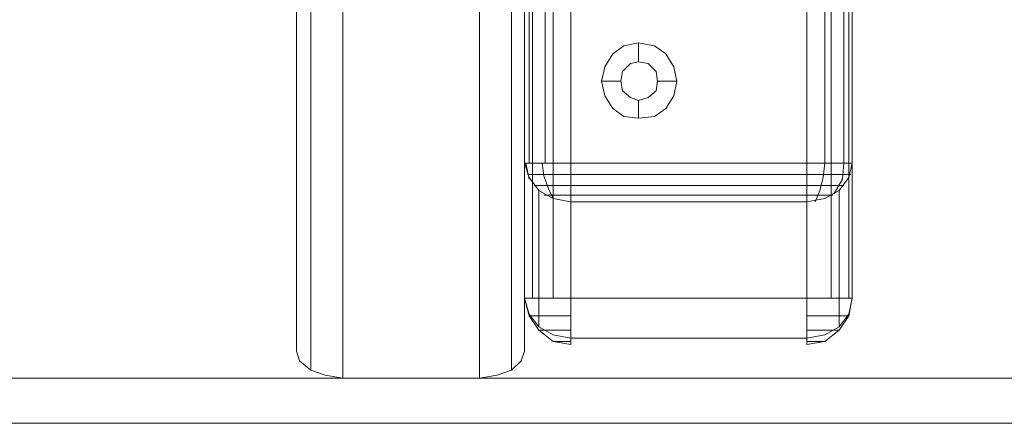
# Model space of a CAD drawing. Header units: millimetres. Extents: x 0 to 74930, y -1933 to 40510.
# Tile 85 of 256: x 40304 to 40433, y 10026 to 10079. Entities that reach past the tile are written whole.
import ezdxf

# ---------------------------------------------------------------- set-up
doc = ezdxf.new("R2010")
doc.units = ezdxf.units.MM
doc.header["$LTSCALE"] = 100
doc.layers.add('T--L9071_TERREIN_INR_Tafels', color=30, linetype='Continuous')

# ---------------------------------------------------------------- blocks, each defined once
blk = doc.blocks.new('Picknicktafel 180x160cm')
at = {"layer": 'T--L9071_TERREIN_INR_Tafels', "color": 30, "lineweight": 0}
for p, q in [((1583.63, 1589.12), (1583.63, 0)), ((1601.57, 0), (1601.57, 1589.12)), ((1579.41, 1588.06), (1579.41, 1.06)), ((1605.79, 1588.06), (1605.79, 1.06)), ((1577.51, 3.59), (1577.51, 1585.53)), ((1607.48, 1585.53), (1607.48, 3.59)), ((1607.48, 10.55), (1607.48, 277.8)), ((1607.48, 10.55), (1607.48, 277.8)), ((1608.54, 10.55), (1608.54, 277.8)), ((1611.28, 10.55), (1611.28, 277.8)), ((1613.6, 277.8), (1613.6, 10.55)), ((1644.63, 10.55), (1644.63, 277.8)), ((1644.63, 10.55), (1644.63, 277.8)), ((1647.8, 10.55), (1647.8, 277.8)), ((1650.12, 10.55), (1650.12, 277.8)), ((1650.55, 277.8), (1650.55, 10.55)), ((1607.48, 259.86), (1607.48, 28.29)), ((1608.12, 28.29), (1608.12, 259.86)), ((1610.23, 28.29), (1610.23, 259.86)), ((1613.6, 28.29), (1613.6, 259.86)), ((1613.6, 28.29), (1613.6, 259.86)), ((1644.63, 259.86), (1644.63, 28.29)), ((1646.96, 28.29), (1646.96, 259.86)), ((1649.49, 28.29), (1649.49, 259.86)), ((1650.55, 28.29), (1650.55, 259.86)), ((1650.55, 28.29), (1650.55, 259.86)), ((1577.51, 48.55), (1577.51, 3.59)), ((1607.48, 3.59), (1607.48, 48.55)), ((1620.57, 43.7), (1622.47, 44.12)), ((1622.47, 44.12), (1624.58, 43.7)), ((1622.47, 44.12), (1622.47, 41.59)), ((1619.09, 42.64), (1620.57, 43.7)), ((1624.58, 43.7), (1626.06, 42.64)), ((1618.04, 40.95), (1619.09, 42.64)), ((1622.47, 41.59), (1621.41, 41.37)), ((1621.41, 41.37), (1622.47, 41.59)), ((1623.74, 41.37), (1622.47, 41.59)), ((1622.47, 41.59), (1623.74, 41.37)), ((1626.06, 42.64), (1627.11, 40.95)), ((1617.61, 39.05), (1618.04, 40.95)), ((1620.36, 40.32), (1620.15, 39.05)), ((1620.15, 39.05), (1620.36, 40.32)), ((1621.41, 41.37), (1620.36, 40.32)), ((1620.36, 40.32), (1621.41, 41.37)), ((1624.79, 40.32), (1623.74, 41.37)), ((1623.74, 41.37), (1624.79, 40.32)), ((1625, 39.05), (1624.79, 40.32)), ((1624.79, 40.32), (1625, 39.05)), ((1627.11, 40.95), (1627.54, 39.05)), ((1618.04, 37.15), (1617.61, 39.05)), ((1617.61, 39.05), (1617.61, 39.05)), ((1617.61, 39.05), (1620.15, 39.05)), ((1620.15, 39.05), (1620.36, 37.79)), ((1620.36, 37.79), (1620.15, 39.05)), ((1620.15, 39.05), (1620.15, 39.05)), ((1624.79, 37.79), (1625, 39.05)), ((1625, 39.05), (1624.79, 37.79)), ((1625, 39.05), (1625, 39.05)), ((1627.54, 39.05), (1625, 39.05)), ((1627.54, 39.05), (1627.11, 37.15)), ((1620.36, 37.79), (1621.41, 36.94)), ((1621.41, 36.94), (1620.36, 37.79)), ((1623.74, 36.94), (1624.79, 37.79)), ((1624.79, 37.79), (1623.74, 36.94)), ((1619.09, 35.46), (1618.04, 37.15)), ((1621.41, 36.94), (1622.47, 36.52)), ((1622.47, 36.52), (1621.41, 36.94)), ((1622.47, 36.52), (1623.74, 36.94)), ((1623.74, 36.94), (1622.47, 36.52)), ((1622.47, 34.2), (1622.47, 36.52)), ((1627.11, 37.15), (1626.06, 35.46)), ((1620.57, 34.41), (1619.09, 35.46)), ((1626.06, 35.46), (1624.58, 34.41)), ((1622.47, 34.2), (1620.57, 34.41)), ((1624.58, 34.41), (1622.47, 34.2)), ((1608.12, 26.39), (1607.48, 28.29)), ((1608.12, 28.29), (1607.48, 28.29)), ((1607.48, 28.29), (1607.48, 10.55)), ((1608.12, 26.18), (1607.69, 28.29)), ((1609.38, 28.29), (1608.12, 28.29)), ((1611.28, 28.29), (1609.38, 28.29)), ((1610.02, 26.6), (1609.8, 28.29)), ((1613.6, 28.29), (1611.28, 28.29)), ((1613.6, 28.29), (1613.6, 26.39)), ((1644.63, 28.29), (1613.6, 28.29)), ((1644.63, 26.39), (1644.63, 28.29)), ((1646.96, 28.29), (1644.63, 28.29)), ((1646.75, 26.39), (1646.96, 28.29)), ((1648.86, 28.29), (1646.96, 28.29)), ((1650.12, 28.29), (1648.86, 28.29)), ((1649.28, 26.18), (1649.49, 28.29)), ((1650.55, 28.29), (1650.12, 26.39)), ((1650.55, 28.29), (1650.12, 28.29)), ((1650.55, 10.55), (1650.55, 28.29)), ((1607.9, 26.81), (1608.54, 26.81)), ((1609.38, 24.7), (1608.12, 26.39)), ((1608.54, 26.81), (1609.8, 26.81)), ((1609.8, 26.81), (1611.49, 26.81)), ((1610.65, 24.91), (1610.02, 26.6)), ((1611.49, 26.81), (1613.6, 26.81)), ((1613.6, 26.81), (1644.63, 26.81)), ((1613.6, 26.39), (1613.6, 24.49)), ((1644.63, 26.81), (1646.53, 26.81)), ((1644.63, 24.49), (1644.63, 26.39)), ((1646.32, 24.7), (1646.75, 26.39)), ((1646.53, 26.81), (1648.43, 26.81)), ((1648.22, 24.28), (1649.28, 26.18)), ((1648.43, 26.81), (1649.7, 26.81)), ((1650.12, 26.39), (1648.86, 24.7)), ((1649.7, 26.81), (1650.33, 26.81)), ((1608.75, 25.33), (1609.8, 25.33)), ((1611.28, 23.64), (1609.38, 24.7)), ((1609.38, 6.76), (1609.38, 24.7)), ((1609.8, 25.33), (1611.49, 25.33)), ((1611.28, 23.64), (1610.65, 24.91)), ((1611.49, 25.33), (1613.6, 25.33)), ((1613.6, 25.33), (1644.63, 25.33)), ((1644.63, 25.33), (1646.75, 25.33)), ((1645.69, 23.22), (1646.32, 24.7)), ((1646.75, 25.33), (1648.43, 25.33)), ((1648.86, 24.7), (1646.96, 23.64)), ((1648.43, 25.33), (1649.49, 25.33)), ((1648.86, 24.7), (1648.86, 6.76)), ((1610.02, 24.06), (1611.7, 24.06)), ((1613.6, 23.22), (1611.28, 23.64)), ((1611.7, 24.06), (1613.6, 24.06)), ((1613.6, 24.49), (1613.6, 23.22)), ((1613.6, 24.06), (1644.63, 24.06)), ((1644.63, 23.22), (1644.63, 24.49)), ((1644.63, 24.06), (1646.53, 24.06)), ((1646.96, 23.64), (1644.63, 23.22)), ((1646.53, 24.06), (1648.01, 24.06)), ((1613.6, 5.28), (1613.6, 23.22)), ((1613.6, 23.22), (1644.63, 23.22)), ((1644.63, 23.22), (1644.63, 5.28)), ((1607.48, 10.55), (1608.12, 8.44)), ((1607.48, 10.55), (1608.12, 10.55)), ((1608.12, 8.23), (1607.48, 10.55)), ((1608.12, 10.55), (1609.38, 10.55)), ((1609.38, 10.55), (1611.28, 10.55)), ((1611.28, 10.55), (1613.6, 10.55)), ((1613.6, 8.23), (1613.6, 10.55)), ((1613.6, 10.55), (1644.63, 10.55)), ((1644.63, 10.55), (1644.63, 8.23)), ((1644.63, 10.55), (1646.96, 10.55)), ((1646.96, 10.55), (1648.86, 10.55)), ((1648.86, 10.55), (1650.12, 10.55)), ((1650.12, 8.44), (1650.55, 10.55)), ((1650.12, 10.55), (1650.55, 10.55)), ((1650.12, 8.23), (1650.55, 10.55)), ((1608.12, 8.44), (1609.38, 6.76)), ((1609.38, 6.33), (1608.12, 8.23)), ((1608.75, 8.23), (1608.12, 8.23)), ((1609.8, 8.23), (1608.75, 8.23)), ((1611.7, 8.23), (1609.8, 8.23)), ((1613.6, 8.23), (1611.7, 8.23)), ((1613.6, 6.33), (1613.6, 8.23)), ((1644.63, 8.23), (1644.63, 6.33)), ((1646.53, 8.23), (1644.63, 8.23)), ((1648.22, 8.23), (1646.53, 8.23)), ((1649.49, 8.23), (1648.22, 8.23)), ((1648.86, 6.76), (1650.12, 8.44)), ((1648.86, 6.33), (1650.12, 8.23)), ((1650.12, 8.23), (1649.49, 8.23)), ((1649.91, 8.23), (1650.12, 8.23)), ((1609.38, 6.76), (1611.28, 5.7)), ((1646.96, 5.7), (1648.86, 6.76)), ((1611.28, 4.86), (1609.38, 6.33)), ((1609.8, 6.33), (1609.38, 6.33)), ((1609.38, 6.33), (1610.02, 6.33)), ((1611.28, 6.33), (1609.8, 6.33)), ((1613.6, 6.33), (1611.28, 6.33)), ((1611.28, 5.7), (1613.6, 5.28)), ((1613.6, 4.86), (1613.6, 6.33)), ((1613.6, 5.28), (1613.6, 4.43)), ((1644.63, 5.28), (1613.6, 5.28)), ((1613.6, 5.28), (1613.6, 5.28)), ((1644.63, 5.28), (1613.6, 5.28)), ((1644.63, 6.33), (1644.63, 4.86)), ((1646.75, 6.33), (1644.63, 6.33)), ((1644.63, 5.28), (1646.96, 5.7)), ((1644.63, 4.43), (1644.63, 5.28)), ((1648.43, 6.33), (1646.75, 6.33)), ((1646.96, 4.86), (1648.86, 6.33)), ((1648.01, 6.33), (1648.86, 6.33)), ((1648.86, 6.33), (1648.43, 6.33)), ((1613.6, 4.43), (1611.28, 4.86)), ((1611.49, 4.86), (1611.28, 4.86)), ((1611.28, 4.86), (1611.49, 4.86)), ((1612.34, 4.86), (1611.49, 4.86)), ((1611.49, 4.86), (1612.34, 4.86)), ((1613.6, 4.86), (1612.34, 4.86)), ((1612.34, 4.86), (1613.6, 4.86)), ((1613.6, 4.43), (1613.6, 4.86)), ((1613.6, 4.86), (1613.6, 4.86)), ((1644.63, 4.86), (1644.63, 4.43)), ((1644.63, 4.43), (1646.96, 4.86)), ((1644.63, 4.86), (1645.69, 4.86)), ((1645.69, 4.86), (1644.63, 4.86)), ((1644.63, 4.86), (1644.63, 4.86)), ((1645.69, 4.86), (1646.53, 4.86)), ((1646.53, 4.86), (1645.69, 4.86)), ((1646.53, 4.86), (1646.96, 4.86)), ((1646.96, 4.86), (1646.53, 4.86)), ((1577.51, 3.59), (1577.51, 3.59)), ((1577.51, 3.59), (1577.93, 2.32)), ((1607.06, 2.32), (1607.48, 3.59)), ((1577.93, 2.32), (1579.41, 1.06)), ((1605.79, 1.06), (1607.06, 2.32)), ((1794.09, 0), (6.12, 0)), ((6.12, 0), (1794.09, 0)), ((1794.09, 0), (6.12, 0)), ((1794.09, 0), (6.12, 0)), ((1579.41, 1.06), (1581.31, 0.42)), ((1581.31, 0.42), (1583.63, 0)), ((1583.63, 0), (1601.57, 0)), ((1601.57, 0), (1603.89, 0.42)), ((1601.57, 0), (1601.57, 0)), ((1603.89, 0.42), (1605.79, 1.06)), ((6.12, -5.91), (1794.09, -5.91)), ((1794.09, -5.91), (6.12, -5.91)), ((1794.09, -5.91), (6.12, -5.91)), ((1794.09, -5.91), (6.12, -5.91))]:
    blk.add_line(p, q, dxfattribs=at)

msp = doc.modelspace()

# ---------------------------------------------------------------- block references
at = {"layer": 'T--L9071_TERREIN_INR_Tafels'}
msp.add_blockref('Picknicktafel 180x160cm', (38762.89, 10031.51), dxfattribs=at)

doc.saveas('drawing.dxf')
